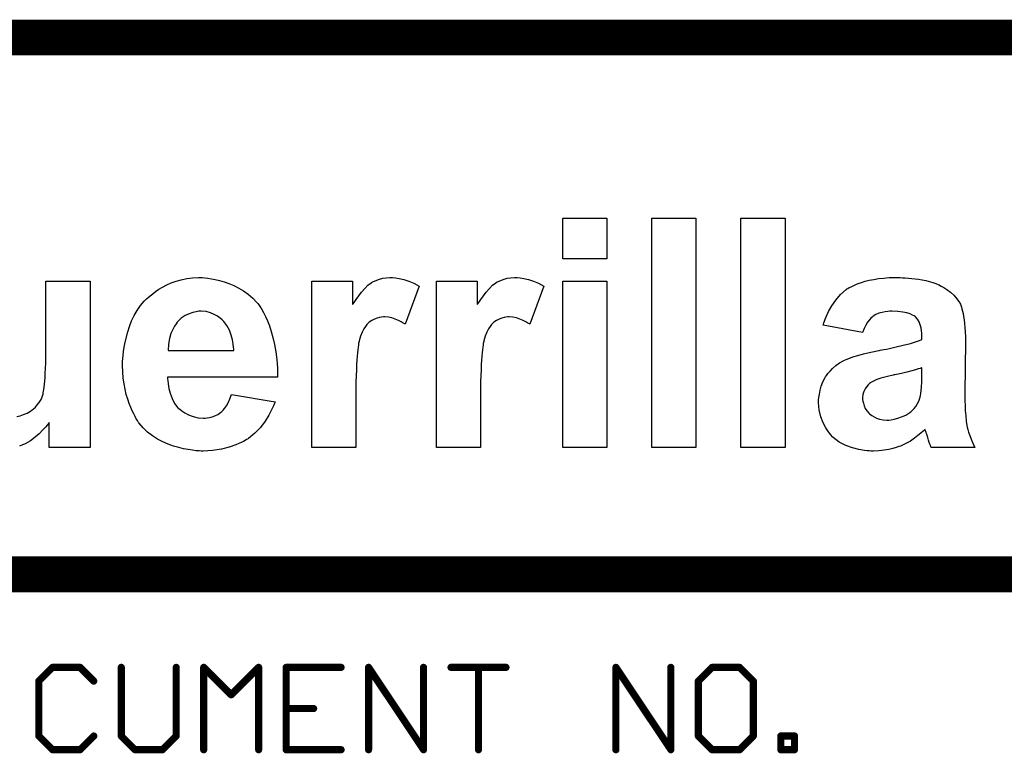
# Model space of a CAD drawing. Extents: x -2 to 8.5, y -2.9 to 5.2.
# Tile 126 of 207: x 6.817 to 7.367, y -2.473 to -2.063. Entities that reach past the tile are written whole.
import ezdxf

# ---------------------------------------------------------------- set-up
doc = ezdxf.new("R2010")
doc.units = 0
doc.layers.get('0').update_dxf_attribs({"linetype": 'CONTINUOUS'})
doc.layers.add('acc-ni-360-20-out-a_document', color=1, linetype='CONTINUOUS')

# ---------------------------------------------------------------- blocks, each defined once
blk = doc.blocks.new('D38')
at = {"const_width": 0.001}
blk.add_lwpolyline([(-0.0005, 0, 1), (0.0005, 0, 1)], format="xyb", close=True, dxfattribs=at)
blk = doc.blocks.new('D40')
at = {"const_width": 0.002}
blk.add_lwpolyline([(-0.001, 0, 1), (0.001, 0, 1)], format="xyb", close=True, dxfattribs=at)

msp = doc.modelspace()

# ---------------------------------------------------------------- linework, layer by layer
at = {"layer": 'acc-ni-360-20-out-a_document', "color": 1}
for points, const_width in [([(5.933818, -2.0732), (8.533818, -2.0732)], 0.02), ([(6.633818, -2.3732), (8.133818, -2.3732)], 0.02), ([(6.827896, -2.432834), (6.83557, -2.425161)], 0.004), ([(6.83557, -2.425161), (6.850916, -2.425161)], 0.004), ([(6.83557, -2.424161), (6.83557, -2.424161)], 0.002), ([(6.83557, -2.424161), (6.83557, -2.424161)], 0.002), ([(6.836277, -2.425868), (6.836277, -2.425868)], 0.002), ([(6.836277, -2.425868), (6.836277, -2.425868)], 0.002), ([(6.850916, -2.425161), (6.858589, -2.432834)], 0.004), ([(6.851623, -2.424454), (6.851623, -2.424454)], 0.002), ([(6.851623, -2.424454), (6.851623, -2.424454)], 0.002), ([(6.873936, -2.463527), (6.873936, -2.425161)], 0.004), ([(6.874936, -2.425161), (6.874936, -2.425161)], 0.002), ([(6.874936, -2.425161), (6.874936, -2.425161)], 0.002), ([(6.904629, -2.463527), (6.904629, -2.425161)], 0.004), ([(6.905629, -2.425161), (6.905629, -2.425161)], 0.002), ([(6.905629, -2.425161), (6.905629, -2.425161)], 0.002), ([(6.919975, -2.4712), (6.919975, -2.425161)], 0.004), ([(6.919975, -2.425161), (6.935321, -2.440507)], 0.004), ([(6.920682, -2.424454), (6.920682, -2.424454)], 0.002), ([(6.920682, -2.424454), (6.920682, -2.424454)], 0.002), ([(6.920975, -2.425161), (6.920975, -2.425161)], 0.002), ([(6.920975, -2.425161), (6.920975, -2.425161)], 0.002), ([(6.935321, -2.440507), (6.950668, -2.425161)], 0.004), ([(6.950668, -2.4712), (6.950668, -2.425161)], 0.004), ([(6.951375, -2.425868), (6.951375, -2.425868)], 0.002), ([(6.951375, -2.425868), (6.951375, -2.425868)], 0.002), ([(6.951668, -2.425161), (6.951668, -2.425161)], 0.002), ([(6.951668, -2.425161), (6.951668, -2.425161)], 0.002), ([(6.966014, -2.425161), (6.996707, -2.425161)], 0.004), ([(6.966014, -2.4712), (6.966014, -2.425161)], 0.004), ([(6.966014, -2.424161), (6.966014, -2.424161)], 0.002), ([(6.966014, -2.424161), (6.966014, -2.424161)], 0.002), ([(6.967014, -2.425161), (6.967014, -2.425161)], 0.002), ([(6.967014, -2.425161), (6.967014, -2.425161)], 0.002), ([(7.012053, -2.425161), (7.042746, -2.4712)], 0.004), ([(7.012053, -2.4712), (7.012053, -2.425161)], 0.004), ([(7.012886, -2.424606), (7.012886, -2.424606)], 0.002), ([(7.012886, -2.424606), (7.012886, -2.424606)], 0.002), ([(7.013053, -2.425161), (7.013053, -2.425161)], 0.002), ([(7.013053, -2.425161), (7.013053, -2.425161)], 0.002), ([(7.042746, -2.4712), (7.042746, -2.425161)], 0.004), ([(7.043746, -2.425161), (7.043746, -2.425161)], 0.002), ([(7.043746, -2.425161), (7.043746, -2.425161)], 0.002), ([(7.058093, -2.425161), (7.088786, -2.425161)], 0.004), ([(7.058093, -2.424161), (7.058093, -2.424161)], 0.002), ([(7.058093, -2.424161), (7.058093, -2.424161)], 0.002), ([(7.073439, -2.4712), (7.073439, -2.425161)], 0.004), ([(7.074439, -2.425161), (7.074439, -2.425161)], 0.002), ([(7.074439, -2.425161), (7.074439, -2.425161)], 0.002), ([(7.150171, -2.4712), (7.150171, -2.425161)], 0.004), ([(7.150171, -2.425161), (7.180864, -2.4712)], 0.004), ([(7.151003, -2.424606), (7.151003, -2.424606)], 0.002), ([(7.151003, -2.424606), (7.151003, -2.424606)], 0.002), ([(7.151171, -2.425161), (7.151171, -2.425161)], 0.002), ([(7.151171, -2.425161), (7.151171, -2.425161)], 0.002), ([(7.180864, -2.4712), (7.180864, -2.425161)], 0.004), ([(7.181864, -2.425161), (7.181864, -2.425161)], 0.002), ([(7.181864, -2.425161), (7.181864, -2.425161)], 0.002), ([(7.19621, -2.432834), (7.203884, -2.425161)], 0.004), ([(7.203884, -2.425161), (7.21923, -2.425161)], 0.004), ([(7.203884, -2.424161), (7.203884, -2.424161)], 0.002), ([(7.203884, -2.424161), (7.203884, -2.424161)], 0.002), ([(7.204591, -2.425868), (7.204591, -2.425868)], 0.002), ([(7.204591, -2.425868), (7.204591, -2.425868)], 0.002), ([(7.21923, -2.425161), (7.226903, -2.432834)], 0.004), ([(7.219937, -2.424454), (7.219937, -2.424454)], 0.002), ([(7.219937, -2.424454), (7.219937, -2.424454)], 0.002), ([(6.850916, -2.426161), (6.850916, -2.426161)], 0.002), ([(6.850916, -2.426161), (6.850916, -2.426161)], 0.002), ([(6.996707, -2.426161), (6.996707, -2.426161)], 0.002), ([(6.996707, -2.426161), (6.996707, -2.426161)], 0.002), ([(7.088786, -2.426161), (7.088786, -2.426161)], 0.002), ([(7.088786, -2.426161), (7.088786, -2.426161)], 0.002), ([(7.21923, -2.426161), (7.21923, -2.426161)], 0.002), ([(7.21923, -2.426161), (7.21923, -2.426161)], 0.002), ([(6.827896, -2.463527), (6.827896, -2.432834)], 0.004), ([(6.827189, -2.432127), (6.827189, -2.432127)], 0.002), ([(6.827189, -2.432127), (6.827189, -2.432127)], 0.002), ([(6.828896, -2.432834), (6.828896, -2.432834)], 0.002), ([(6.828896, -2.432834), (6.828896, -2.432834)], 0.002), ([(6.857882, -2.433541), (6.857882, -2.433541)], 0.002), ([(6.857882, -2.433541), (6.857882, -2.433541)], 0.002), ([(7.19621, -2.463527), (7.19621, -2.432834)], 0.004), ([(7.195503, -2.432127), (7.195503, -2.432127)], 0.002), ([(7.195503, -2.432127), (7.195503, -2.432127)], 0.002), ([(7.19721, -2.432834), (7.19721, -2.432834)], 0.002), ([(7.19721, -2.432834), (7.19721, -2.432834)], 0.002), ([(7.226903, -2.463527), (7.226903, -2.432834)], 0.004), ([(7.226196, -2.433541), (7.226196, -2.433541)], 0.002), ([(7.226196, -2.433541), (7.226196, -2.433541)], 0.002), ([(7.227903, -2.432834), (7.227903, -2.432834)], 0.002), ([(7.227903, -2.432834), (7.227903, -2.432834)], 0.002), ([(6.934614, -2.4398), (6.934614, -2.4398)], 0.002), ([(6.934614, -2.4398), (6.934614, -2.4398)], 0.002), ([(6.934614, -2.441214), (6.934614, -2.441214)], 0.002), ([(6.934614, -2.441214), (6.934614, -2.441214)], 0.002), ([(6.966014, -2.44818), (6.981361, -2.44818)], 0.004), ([(6.966014, -2.44718), (6.966014, -2.44718)], 0.002), ([(6.966014, -2.44718), (6.966014, -2.44718)], 0.002), ([(6.981361, -2.44918), (6.981361, -2.44918)], 0.002), ([(6.981361, -2.44918), (6.981361, -2.44918)], 0.002), ([(6.827896, -2.463527), (6.83557, -2.4712)], 0.004), ([(6.826896, -2.463527), (6.826896, -2.463527)], 0.002), ([(6.826896, -2.463527), (6.826896, -2.463527)], 0.002), ([(6.828604, -2.46282), (6.828604, -2.46282)], 0.002), ([(6.828604, -2.46282), (6.828604, -2.46282)], 0.002), ([(6.850916, -2.4712), (6.858589, -2.463527)], 0.004), ([(6.859296, -2.464234), (6.859296, -2.464234)], 0.002), ([(6.859296, -2.464234), (6.859296, -2.464234)], 0.002), ([(6.873936, -2.463527), (6.881609, -2.4712)], 0.004), ([(6.872936, -2.463527), (6.872936, -2.463527)], 0.002), ([(6.872936, -2.463527), (6.872936, -2.463527)], 0.002), ([(6.874643, -2.46282), (6.874643, -2.46282)], 0.002), ([(6.874643, -2.46282), (6.874643, -2.46282)], 0.002), ([(6.896955, -2.4712), (6.904629, -2.463527)], 0.004), ([(6.903629, -2.463527), (6.903629, -2.463527)], 0.002), ([(6.903629, -2.463527), (6.903629, -2.463527)], 0.002), ([(6.905336, -2.464234), (6.905336, -2.464234)], 0.002), ([(6.905336, -2.464234), (6.905336, -2.464234)], 0.002), ([(7.19621, -2.463527), (7.203884, -2.4712)], 0.004), ([(7.19521, -2.463527), (7.19521, -2.463527)], 0.002), ([(7.19521, -2.463527), (7.19521, -2.463527)], 0.002), ([(7.196918, -2.46282), (7.196918, -2.46282)], 0.002), ([(7.196918, -2.46282), (7.196918, -2.46282)], 0.002), ([(7.21923, -2.4712), (7.226903, -2.463527)], 0.004), ([(7.225903, -2.463527), (7.225903, -2.463527)], 0.002), ([(7.225903, -2.463527), (7.225903, -2.463527)], 0.002), ([(7.22761, -2.464234), (7.22761, -2.464234)], 0.002), ([(7.22761, -2.464234), (7.22761, -2.464234)], 0.002), ([(7.24225, -2.4712), (7.24225, -2.463527)], 0.004), ([(7.24225, -2.463527), (7.249923, -2.463527)], 0.004), ([(7.24225, -2.462527), (7.24225, -2.462527)], 0.002), ([(7.24225, -2.462527), (7.24225, -2.462527)], 0.002), ([(7.24325, -2.463527), (7.24325, -2.463527)], 0.002), ([(7.24325, -2.463527), (7.24325, -2.463527)], 0.002), ([(7.249923, -2.4712), (7.249923, -2.463527)], 0.004), ([(7.250923, -2.463527), (7.250923, -2.463527)], 0.002), ([(7.250923, -2.463527), (7.250923, -2.463527)], 0.002), ([(7.249923, -2.464527), (7.249923, -2.464527)], 0.002), ([(7.249923, -2.464527), (7.249923, -2.464527)], 0.002), ([(6.83557, -2.4712), (6.850916, -2.4712)], 0.004), ([(6.834862, -2.471907), (6.834862, -2.471907)], 0.002), ([(6.834862, -2.471907), (6.834862, -2.471907)], 0.002), ([(6.83557, -2.4702), (6.83557, -2.4702)], 0.002), ([(6.83557, -2.4702), (6.83557, -2.4702)], 0.002), ([(6.850209, -2.470493), (6.850209, -2.470493)], 0.002), ([(6.850209, -2.470493), (6.850209, -2.470493)], 0.002), ([(6.850916, -2.4722), (6.850916, -2.4722)], 0.002), ([(6.850916, -2.4722), (6.850916, -2.4722)], 0.002), ([(6.881609, -2.4712), (6.896955, -2.4712)], 0.004), ([(6.880902, -2.471907), (6.880902, -2.471907)], 0.002), ([(6.880902, -2.471907), (6.880902, -2.471907)], 0.002), ([(6.881609, -2.4702), (6.881609, -2.4702)], 0.002), ([(6.881609, -2.4702), (6.881609, -2.4702)], 0.002), ([(6.896248, -2.470493), (6.896248, -2.470493)], 0.002), ([(6.896248, -2.470493), (6.896248, -2.470493)], 0.002), ([(6.896955, -2.4722), (6.896955, -2.4722)], 0.002), ([(6.896955, -2.4722), (6.896955, -2.4722)], 0.002), ([(6.918975, -2.4712), (6.918975, -2.4712)], 0.002), ([(6.918975, -2.4712), (6.918975, -2.4712)], 0.002), ([(6.949668, -2.4712), (6.949668, -2.4712)], 0.002), ([(6.949668, -2.4712), (6.949668, -2.4712)], 0.002), ([(6.966014, -2.4712), (6.996707, -2.4712)], 0.004), ([(6.965014, -2.4712), (6.965014, -2.4712)], 0.002), ([(6.965014, -2.4712), (6.965014, -2.4712)], 0.002), ([(6.966014, -2.4702), (6.966014, -2.4702)], 0.002), ([(6.966014, -2.4702), (6.966014, -2.4702)], 0.002), ([(6.996707, -2.4722), (6.996707, -2.4722)], 0.002), ([(6.996707, -2.4722), (6.996707, -2.4722)], 0.002), ([(7.011053, -2.4712), (7.011053, -2.4712)], 0.002), ([(7.011053, -2.4712), (7.011053, -2.4712)], 0.002), ([(7.041746, -2.4712), (7.041746, -2.4712)], 0.002), ([(7.041746, -2.4712), (7.041746, -2.4712)], 0.002), ([(7.041914, -2.471755), (7.041914, -2.471755)], 0.002), ([(7.041914, -2.471755), (7.041914, -2.471755)], 0.002), ([(7.072439, -2.4712), (7.072439, -2.4712)], 0.002), ([(7.072439, -2.4712), (7.072439, -2.4712)], 0.002), ([(7.149171, -2.4712), (7.149171, -2.4712)], 0.002), ([(7.149171, -2.4712), (7.149171, -2.4712)], 0.002), ([(7.179864, -2.4712), (7.179864, -2.4712)], 0.002), ([(7.179864, -2.4712), (7.179864, -2.4712)], 0.002), ([(7.180032, -2.471755), (7.180032, -2.471755)], 0.002), ([(7.180032, -2.471755), (7.180032, -2.471755)], 0.002), ([(7.203884, -2.4712), (7.21923, -2.4712)], 0.004), ([(7.203176, -2.471907), (7.203176, -2.471907)], 0.002), ([(7.203176, -2.471907), (7.203176, -2.471907)], 0.002), ([(7.203884, -2.4702), (7.203884, -2.4702)], 0.002), ([(7.203884, -2.4702), (7.203884, -2.4702)], 0.002), ([(7.218523, -2.470493), (7.218523, -2.470493)], 0.002), ([(7.218523, -2.470493), (7.218523, -2.470493)], 0.002), ([(7.21923, -2.4722), (7.21923, -2.4722)], 0.002), ([(7.21923, -2.4722), (7.21923, -2.4722)], 0.002), ([(7.24225, -2.4712), (7.249923, -2.4712)], 0.004), ([(7.24125, -2.4712), (7.24125, -2.4712)], 0.002), ([(7.24125, -2.4712), (7.24125, -2.4712)], 0.002), ([(7.24225, -2.4702), (7.24225, -2.4702)], 0.002), ([(7.24225, -2.4702), (7.24225, -2.4702)], 0.002), ([(7.248923, -2.4712), (7.248923, -2.4712)], 0.002), ([(7.248923, -2.4712), (7.248923, -2.4712)], 0.002), ([(7.249923, -2.4722), (7.249923, -2.4722)], 0.002), ([(7.249923, -2.4722), (7.249923, -2.4722)], 0.002)]:
    msp.add_lwpolyline(points, dxfattribs=dict(at, const_width=const_width))
for points in [[(7.145062, -2.196923), (7.120444, -2.196923), (7.120444, -2.174155), (7.145062, -2.174155), (7.145062, -2.196923)], [(7.194854, -2.302244), (7.170235, -2.302244), (7.170235, -2.174155), (7.194854, -2.174155), (7.194854, -2.302244)], [(7.244646, -2.302244), (7.220027, -2.302244), (7.220027, -2.174155), (7.244646, -2.174155), (7.244646, -2.302244)], [(6.815584, -2.28503), (6.817435, -2.28466), (6.819286, -2.28392), (6.821322, -2.283179), (6.823173, -2.282069), (6.823358, -2.281884), (6.823913, -2.281513), (6.824839, -2.280773), (6.825949, -2.279662), (6.82706, -2.278367), (6.828171, -2.277071), (6.829281, -2.275405), (6.830022, -2.273554), (6.830022, -2.273369), (6.830392, -2.272443), (6.830392, -2.271703), (6.830577, -2.270778), (6.830762, -2.269852), (6.830947, -2.268556), (6.831132, -2.26689), (6.831317, -2.265225), (6.831502, -2.263189), (6.831502, -2.260782), (6.831688, -2.258191), (6.831873, -2.255229), (6.831873, -2.252082), (6.831873, -2.248566), (6.831873, -2.209324), (6.856491, -2.209324), (6.856491, -2.302245)], [(6.920536, -2.207473), (6.922202, -2.207658), (6.924238, -2.208029), (6.926459, -2.208399), (6.928865, -2.208954), (6.931457, -2.209695), (6.934048, -2.21062), (6.936824, -2.211731), (6.939601, -2.213211), (6.942192, -2.214692), (6.944784, -2.216543), (6.947375, -2.218764), (6.949596, -2.221171), (6.949781, -2.221356), (6.950152, -2.221726), (6.950707, -2.222651), (6.951447, -2.223762), (6.952373, -2.225243), (6.953298, -2.226909), (6.954409, -2.22913), (6.95552, -2.231536), (6.95663, -2.234313), (6.957741, -2.237459), (6.958666, -2.240791), (6.959592, -2.244678), (6.960332, -2.248751), (6.960887, -2.253193), (6.961258, -2.25782), (6.961258, -2.263003), (6.899804, -2.263003), (6.899804, -2.263189), (6.899804, -2.263559), (6.899804, -2.264114), (6.899989, -2.264854), (6.900175, -2.266705), (6.900545, -2.269297), (6.901285, -2.271888), (6.902396, -2.27485), (6.903691, -2.277626), (6.905542, -2.280033), (6.905728, -2.280218), (6.906653, -2.280958), (6.907764, -2.281884), (6.90943, -2.282994), (6.911466, -2.284105), (6.914057, -2.28503), (6.916834, -2.285771), (6.919795, -2.285956), (6.920721, -2.285956), (6.921831, -2.285771), (6.923127, -2.285586), (6.924608, -2.285215), (6.926274, -2.28466), (6.92794, -2.28392), (6.92942, -2.282809), (6.929605, -2.282624), (6.930161, -2.282254), (6.930901, -2.281513), (6.931642, -2.280403), (6.932752, -2.278922), (6.933678, -2.277256), (6.934603, -2.275035), (6.935529, -2.272628), (6.959962, -2.276701), (6.959962, -2.276886), (6.959777, -2.277256), (6.959407, -2.277996), (6.959036, -2.278922), (6.958481, -2.280032), (6.957926, -2.281328), (6.95626, -2.28429), (6.954224, -2.287622), (6.951632, -2.291139), (6.948486, -2.294285), (6.944969, -2.297247), (6.944784, -2.297247), (6.944599, -2.297617), (6.943858, -2.297802), (6.943118, -2.298357), (6.942192, -2.298913), (6.940897, -2.299468), (6.939601, -2.300023), (6.937935, -2.300764), (6.934233, -2.302059), (6.929976, -2.30317), (6.924978, -2.30391), (6.91961, -2.304281), (6.918499, -2.304281), (6.917389, -2.304095), (6.915723, -2.304095), (6.913687, -2.303725), (6.911281, -2.303355), (6.908689, -2.302985), (6.906098, -2.302245), (6.903136, -2.301504), (6.900175, -2.300394), (6.897213, -2.299098), (6.894251, -2.297617), (6.89129, -2.295766), (6.888513, -2.29373), (6.886107, -2.291324), (6.883701, -2.288547), (6.883516, -2.288362), (6.883331, -2.287992), (6.88296, -2.287251), (6.88222, -2.286326), (6.881665, -2.28503), (6.880924, -2.28355), (6.879999, -2.281884), (6.879258, -2.279847), (6.878333, -2.277626), (6.877592, -2.27522), (6.876667, -2.272629), (6.876112, -2.269667), (6.875556, -2.266705), (6.875001, -2.263559), (6.874816, -2.260042), (6.874631, -2.256525), (6.874631, -2.25634), (6.874631, -2.255599), (6.874631, -2.254304), (6.874816, -2.252638), (6.875001, -2.250787), (6.875186, -2.248566), (6.875556, -2.246159), (6.876112, -2.243383), (6.877592, -2.237645), (6.878518, -2.234683), (6.879628, -2.231536), (6.881109, -2.228575), (6.882775, -2.225798), (6.884626, -2.223022), (6.886662, -2.22043), (6.886847, -2.220245), (6.887218, -2.219875), (6.887958, -2.219135), (6.888883, -2.218394), (6.889994, -2.217469), (6.891475, -2.216358), (6.893141, -2.215062), (6.894992, -2.213767), (6.897028, -2.212656), (6.899434, -2.21136), (6.901841, -2.21025), (6.904617, -2.209324), (6.907394, -2.208584), (6.91054, -2.207844), (6.913687, -2.207473), (6.917019, -2.207288), (6.919055, -2.207288), (6.920536, -2.207473)], [(7.027153, -2.207473), (7.029189, -2.207843), (7.031781, -2.208399), (7.034557, -2.209324), (7.037334, -2.210435), (7.040295, -2.212101), (7.032521, -2.233387), (7.032336, -2.233202), (7.03141, -2.232832), (7.0303, -2.232092), (7.028819, -2.231351), (7.026968, -2.230611), (7.025117, -2.22987), (7.023081, -2.2295), (7.021045, -2.229315), (7.020305, -2.229315), (7.019194, -2.2295), (7.018083, -2.229685), (7.016788, -2.230055), (7.015307, -2.230611), (7.013826, -2.231351), (7.012345, -2.232277), (7.01216, -2.232462), (7.01179, -2.232832), (7.01105, -2.233572), (7.010309, -2.234683), (7.009384, -2.235979), (7.008458, -2.23783), (7.007533, -2.240051), (7.006792, -2.242642), (7.006792, -2.243012), (7.006607, -2.243568), (7.006422, -2.244123), (7.006422, -2.245049), (7.006237, -2.246159), (7.006052, -2.24764), (7.005867, -2.249306), (7.005682, -2.251157), (7.005497, -2.253563), (7.005311, -2.25597), (7.005311, -2.258931), (7.005126, -2.262078), (7.004941, -2.265595), (7.004941, -2.269482), (7.004941, -2.273739), (7.004941, -2.302244), (6.980323, -2.302244), (6.980323, -2.209324), (7.00309, -2.209324), (7.00309, -2.222466), (7.003275, -2.222281), (7.004016, -2.221171), (7.005126, -2.219505), (7.006607, -2.217469), (7.008088, -2.215433), (7.009939, -2.213396), (7.011605, -2.211546), (7.013456, -2.21025), (7.013641, -2.210065), (7.014196, -2.209695), (7.015307, -2.209324), (7.016602, -2.208769), (7.018083, -2.208214), (7.019934, -2.207658), (7.021785, -2.207473), (7.024007, -2.207288), (7.025487, -2.207288), (7.027153, -2.207473)], [(7.096751, -2.207473), (7.098787, -2.207843), (7.101378, -2.208399), (7.104155, -2.209324), (7.106931, -2.210435), (7.109893, -2.212101), (7.102119, -2.233387), (7.101934, -2.233202), (7.101008, -2.232832), (7.099898, -2.232092), (7.098417, -2.231351), (7.096566, -2.230611), (7.094715, -2.22987), (7.092679, -2.2295), (7.090642, -2.229315), (7.089902, -2.229315), (7.088792, -2.2295), (7.087681, -2.229685), (7.086385, -2.230055), (7.084904, -2.230611), (7.083424, -2.231351), (7.081943, -2.232277), (7.081758, -2.232462), (7.081387, -2.232832), (7.080647, -2.233572), (7.079907, -2.234683), (7.078981, -2.235979), (7.078056, -2.23783), (7.07713, -2.240051), (7.07639, -2.242642), (7.07639, -2.243012), (7.076205, -2.243568), (7.07602, -2.244123), (7.07602, -2.245049), (7.075834, -2.246159), (7.075649, -2.24764), (7.075464, -2.249306), (7.075279, -2.251157), (7.075094, -2.253563), (7.074909, -2.25597), (7.074909, -2.258931), (7.074724, -2.262078), (7.074539, -2.265595), (7.074539, -2.269482), (7.074539, -2.273739), (7.074539, -2.302244), (7.049921, -2.302244), (7.049921, -2.209324), (7.072688, -2.209324), (7.072688, -2.222466), (7.072873, -2.222281), (7.073613, -2.221171), (7.074724, -2.219505), (7.076205, -2.217469), (7.077685, -2.215433), (7.079537, -2.213396), (7.081202, -2.211546), (7.083053, -2.21025), (7.083239, -2.210065), (7.083794, -2.209695), (7.084904, -2.209324), (7.0862, -2.208769), (7.087681, -2.208214), (7.089532, -2.207658), (7.091383, -2.207473), (7.093604, -2.207288), (7.095085, -2.207288), (7.096751, -2.207473)], [(7.145062, -2.302244), (7.120444, -2.302244), (7.120444, -2.209324), (7.145062, -2.209324), (7.145062, -2.302244)], [(7.310171, -2.207473), (7.311652, -2.207473), (7.315354, -2.207843), (7.319241, -2.208214), (7.323313, -2.208954), (7.3272, -2.210065), (7.328866, -2.21062), (7.330532, -2.21136), (7.330717, -2.21136), (7.330902, -2.211546), (7.331828, -2.212101), (7.333309, -2.212841), (7.334975, -2.213952), (7.337011, -2.215433), (7.338862, -2.217099), (7.340528, -2.219135), (7.342008, -2.221171), (7.342193, -2.221541), (7.342564, -2.222281), (7.343119, -2.223947), (7.343304, -2.224873), (7.343674, -2.226168), (7.344044, -2.227464), (7.34423, -2.22913), (7.3446, -2.230981), (7.344785, -2.233017), (7.34497, -2.235238), (7.345155, -2.237645), (7.34534, -2.240236), (7.34534, -2.243198), (7.34497, -2.271888), (7.34497, -2.272073), (7.34497, -2.272443), (7.34497, -2.272999), (7.34497, -2.273924), (7.34497, -2.276145), (7.345155, -2.278737), (7.345155, -2.281698), (7.345525, -2.28466), (7.34571, -2.287622), (7.346081, -2.290028), (7.346081, -2.290213), (7.346266, -2.290953), (7.346636, -2.292249), (7.347006, -2.29373), (7.347746, -2.295581), (7.348487, -2.297617), (7.349412, -2.299838), (7.350523, -2.302244), (7.326275, -2.302244), (7.326275, -2.302059), (7.32609, -2.301874), (7.325905, -2.301134), (7.325534, -2.300394), (7.325164, -2.299468), (7.324794, -2.298172), (7.324424, -2.296691), (7.323868, -2.295026), (7.323868, -2.29484), (7.323683, -2.294655), (7.323498, -2.293915), (7.323128, -2.29299), (7.322943, -2.292249), (7.322573, -2.292434), (7.321832, -2.293175), (7.320537, -2.294285), (7.318871, -2.295581), (7.316835, -2.297062), (7.314614, -2.298728), (7.312022, -2.300023), (7.309431, -2.301319), (7.30906, -2.301504), (7.308135, -2.301689), (7.306654, -2.302244), (7.304803, -2.3028), (7.302582, -2.303355), (7.299991, -2.303725), (7.297029, -2.304095), (7.294067, -2.304281), (7.292772, -2.304281), (7.291661, -2.304095), (7.290551, -2.304095), (7.28907, -2.30391), (7.285923, -2.303355), (7.282221, -2.30243), (7.278519, -2.301134), (7.274817, -2.299283), (7.271485, -2.296691), (7.271485, -2.296506), (7.271115, -2.296321), (7.27019, -2.295211), (7.268894, -2.293545), (7.267413, -2.291324), (7.265932, -2.288547), (7.264636, -2.285215), (7.263711, -2.281328), (7.263526, -2.279292), (7.263341, -2.277071), (7.263341, -2.276701), (7.263341, -2.275775), (7.263526, -2.274294), (7.263896, -2.272443), (7.264266, -2.270222), (7.264822, -2.268001), (7.265747, -2.265595), (7.267043, -2.263188), (7.267228, -2.262818), (7.267783, -2.262078), (7.268524, -2.260967), (7.269819, -2.259671), (7.271115, -2.258191), (7.272966, -2.256525), (7.275002, -2.255044), (7.277408, -2.253748), (7.277779, -2.253563), (7.278704, -2.253193), (7.280185, -2.252638), (7.282406, -2.251712), (7.285183, -2.250787), (7.288514, -2.249861), (7.292587, -2.248936), (7.297029, -2.24801), (7.297214, -2.24801), (7.297769, -2.247825), (7.298695, -2.24764), (7.299806, -2.247455), (7.301286, -2.24727), (7.302952, -2.2469), (7.306654, -2.245974), (7.310541, -2.245049), (7.314614, -2.244123), (7.31813, -2.243012), (7.319796, -2.242457), (7.321092, -2.241902), (7.321092, -2.239496), (7.321092, -2.239125), (7.321092, -2.238385), (7.320907, -2.237089), (7.320722, -2.235423), (7.320167, -2.233758), (7.319611, -2.232092), (7.318686, -2.230611), (7.31739, -2.229315), (7.317205, -2.22913), (7.31665, -2.22876), (7.315724, -2.22839), (7.314428, -2.227649), (7.312577, -2.227094), (7.310356, -2.226724), (7.30758, -2.226354), (7.304248, -2.226168), (7.303137, -2.226168), (7.302027, -2.226354), (7.300546, -2.226539), (7.29888, -2.226909), (7.297029, -2.227279), (7.295363, -2.228019), (7.293882, -2.228945), (7.293697, -2.22913), (7.293327, -2.2295), (7.292587, -2.230055), (7.291846, -2.230981), (7.290736, -2.232277), (7.28981, -2.233943), (7.288885, -2.235794), (7.287959, -2.238015), (7.265932, -2.233943), (7.265932, -2.233758), (7.266117, -2.233387), (7.266302, -2.232647), (7.266673, -2.231721), (7.267043, -2.230611), (7.267598, -2.229315), (7.268894, -2.226354), (7.270745, -2.223207), (7.272966, -2.219875), (7.275557, -2.216728), (7.278704, -2.213952), (7.278889, -2.213952), (7.279074, -2.213582), (7.27963, -2.213396), (7.28037, -2.212841), (7.281481, -2.212471), (7.282591, -2.211916), (7.284072, -2.211175), (7.285553, -2.21062), (7.287404, -2.210065), (7.28944, -2.209324), (7.291661, -2.208769), (7.294252, -2.208399), (7.296844, -2.207843), (7.299806, -2.207658), (7.302767, -2.207288), (7.308875, -2.207288), (7.310171, -2.207473)], [(6.918499, -2.226168), (6.917204, -2.226168), (6.915723, -2.226539), (6.913872, -2.226909), (6.911836, -2.227649), (6.909615, -2.228575), (6.907394, -2.230056), (6.905357, -2.232092), (6.905172, -2.232277), (6.904617, -2.233202), (6.903691, -2.234498), (6.902766, -2.236349), (6.901655, -2.23857), (6.900915, -2.241347), (6.90036, -2.244493), (6.900175, -2.24801), (6.936824, -2.24801), (6.936824, -2.247825), (6.936824, -2.247455), (6.936824, -2.247085), (6.936639, -2.246344), (6.936454, -2.244308), (6.936084, -2.242087), (6.935344, -2.239496), (6.934418, -2.236719), (6.932937, -2.234128), (6.931271, -2.231907), (6.931086, -2.231721), (6.930346, -2.230981), (6.929235, -2.230055), (6.927755, -2.228945), (6.925904, -2.228019), (6.923682, -2.227094), (6.921276, -2.226354), (6.918499, -2.226168)], [(7.321092, -2.25782), (7.320907, -2.25782), (7.320167, -2.258191), (7.319056, -2.258376), (7.31739, -2.258931), (7.315354, -2.259486), (7.312577, -2.260227), (7.309616, -2.260967), (7.305914, -2.261708), (7.305544, -2.261708), (7.304988, -2.261893), (7.304248, -2.262078), (7.302582, -2.262448), (7.300361, -2.263003), (7.29814, -2.263559), (7.295918, -2.264299), (7.294067, -2.265224), (7.292587, -2.265965), (7.292401, -2.26615), (7.291846, -2.26652), (7.291106, -2.267261), (7.290365, -2.268186), (7.28944, -2.269482), (7.288699, -2.270963), (7.288144, -2.272628), (7.287959, -2.274479), (7.287959, -2.274665), (7.287959, -2.275405), (7.288144, -2.276331), (7.288514, -2.277441), (7.288885, -2.278922), (7.28944, -2.280403), (7.290365, -2.281883), (7.291661, -2.283364), (7.291846, -2.283549), (7.292401, -2.28392), (7.293142, -2.284475), (7.294438, -2.285215), (7.295733, -2.285956), (7.297399, -2.286511), (7.299435, -2.286881), (7.301471, -2.287066), (7.302582, -2.287066), (7.303878, -2.286881), (7.305544, -2.286511), (7.30758, -2.285956), (7.309616, -2.285215), (7.312022, -2.28429), (7.314243, -2.282809), (7.314428, -2.282624), (7.314984, -2.282254), (7.315724, -2.281513), (7.31665, -2.280588), (7.317575, -2.279292), (7.318501, -2.277996), (7.319426, -2.276331), (7.319981, -2.274665), (7.319981, -2.274479), (7.320167, -2.274109), (7.320352, -2.273184), (7.320537, -2.272073), (7.320722, -2.270407), (7.320907, -2.268371), (7.321092, -2.26578), (7.321092, -2.262818), (7.321092, -2.25782)], [(6.856491, -2.302245), (6.833724, -2.302245), (6.833724, -2.288362), (6.833539, -2.288732), (6.832798, -2.289658), (6.831688, -2.290954), (6.830022, -2.292619), (6.828171, -2.294655), (6.825764, -2.296506), (6.823173, -2.298543), (6.820211, -2.300209), (6.819841, -2.300394), (6.818731, -2.300764), (6.817065, -2.301504)]]:
    msp.add_lwpolyline(points, dxfattribs=at)
at = {"layer": 'acc-ni-360-20-out-a_document', "color": 1, "const_width": 0.002}
for points in [[(6.83557, -2.424161, 1), (6.83557, -2.426161)], [(6.836277, -2.425868, 0.999854), (6.834862, -2.424454)], [(6.851623, -2.424454, 1), (6.850209, -2.425868)], [(6.850916, -2.426161, 1), (6.850916, -2.424161)], [(6.874936, -2.425161, 1), (6.872936, -2.425161)], [(6.905629, -2.425161, 1), (6.903629, -2.425161)], [(6.920975, -2.425161, 1), (6.918975, -2.425161)], [(6.920682, -2.424454, 1), (6.919268, -2.425868)], [(6.951668, -2.425161, 1), (6.949668, -2.425161)], [(6.951375, -2.425868, 1), (6.949961, -2.424454)], [(6.966014, -2.424161, 1), (6.966014, -2.426161)], [(6.967014, -2.425161, 1), (6.965014, -2.425161)], [(6.996707, -2.426161, 1), (6.996707, -2.424161)], [(7.012886, -2.424606, 1.000014), (7.011221, -2.425715)], [(7.013053, -2.425161, 1), (7.011053, -2.425161)], [(7.043746, -2.425161, 1), (7.041746, -2.425161)], [(7.058093, -2.424161, 1), (7.058093, -2.426161)], [(7.074439, -2.425161, 1), (7.072439, -2.425161)], [(7.088786, -2.426161, 1), (7.088786, -2.424161)], [(7.151003, -2.424606, 1.000223), (7.149339, -2.425715)], [(7.151171, -2.425161, 1), (7.149171, -2.425161)], [(7.181864, -2.425161, 1), (7.179864, -2.425161)], [(7.203884, -2.424161, 1), (7.203884, -2.426161)], [(7.204591, -2.425868, 0.999854), (7.203176, -2.424454)], [(7.219937, -2.424454, 1), (7.218523, -2.425868)], [(7.21923, -2.426161, 1), (7.21923, -2.424161)], [(6.828896, -2.432834, 1), (6.826896, -2.432834)], [(6.827189, -2.432127, 0.999854), (6.828604, -2.433541)], [(6.857882, -2.433541, 1), (6.859296, -2.432127)], [(7.19721, -2.432834, 1), (7.19521, -2.432834)], [(7.195503, -2.432127, 0.999854), (7.196918, -2.433541)], [(7.227903, -2.432834, 1), (7.225903, -2.432834)], [(7.226196, -2.433541, 1), (7.22761, -2.432127)], [(6.934614, -2.4398, 1), (6.936028, -2.441214)], [(6.934614, -2.441214, 1), (6.936028, -2.4398)], [(6.966014, -2.44718, 1), (6.966014, -2.44918)], [(6.981361, -2.44918, 1), (6.981361, -2.44718)], [(6.828604, -2.46282, 1.000854), (6.827189, -2.464234)], [(6.826896, -2.463527, 1), (6.828896, -2.463527)], [(6.859296, -2.464234, 1), (6.857882, -2.46282)], [(6.874643, -2.46282, 1), (6.873229, -2.464234)], [(6.872936, -2.463527, 1), (6.874936, -2.463527)], [(6.903629, -2.463527, 1), (6.905629, -2.463527)], [(6.905336, -2.464234, 0.999854), (6.903921, -2.46282)], [(7.196918, -2.46282, 1.000854), (7.195503, -2.464234)], [(7.19521, -2.463527, 1), (7.19721, -2.463527)], [(7.225903, -2.463527, 1), (7.227903, -2.463527)], [(7.22761, -2.464234, 1), (7.226196, -2.46282)], [(7.24325, -2.463527, 1), (7.24125, -2.463527)], [(7.24225, -2.462527, 1), (7.24225, -2.464527)], [(7.250923, -2.463527, 1), (7.248923, -2.463527)], [(7.249923, -2.464527, 1), (7.249923, -2.462527)], [(6.83557, -2.4702, 1), (6.83557, -2.4722)], [(6.834862, -2.471907, 1.000854), (6.836277, -2.470493)], [(6.850209, -2.470493, 1), (6.851623, -2.471907)], [(6.850916, -2.4722, 1), (6.850916, -2.4702)], [(6.881609, -2.4702, 1), (6.881609, -2.4722)], [(6.880902, -2.471907, 1), (6.882316, -2.470493)], [(6.896248, -2.470493, 1), (6.897662, -2.471907)], [(6.896955, -2.4722, 1), (6.896955, -2.4702)], [(6.918975, -2.4712, 1), (6.920975, -2.4712)], [(6.949668, -2.4712, 1), (6.951668, -2.4712)], [(6.966014, -2.4702, 1), (6.966014, -2.4722)], [(6.965014, -2.4712, 1), (6.967014, -2.4712)], [(6.996707, -2.4722, 1), (6.996707, -2.4702)], [(7.011053, -2.4712, 1), (7.013053, -2.4712)], [(7.041746, -2.4712, 1), (7.043746, -2.4712)], [(7.041914, -2.471755, 1), (7.043578, -2.470645)], [(7.072439, -2.4712, 1), (7.074439, -2.4712)], [(7.149171, -2.4712, 1), (7.151171, -2.4712)], [(7.179864, -2.4712, 1), (7.181864, -2.4712)], [(7.180032, -2.471755, 1), (7.181696, -2.470645)], [(7.203884, -2.4702, 1), (7.203884, -2.4722)], [(7.203176, -2.471907, 1.000854), (7.204591, -2.470493)], [(7.218523, -2.470493, 1), (7.219937, -2.471907)], [(7.21923, -2.4722, 1), (7.21923, -2.4702)], [(7.24225, -2.4702, 1), (7.24225, -2.4722)], [(7.24125, -2.4712, 1), (7.24325, -2.4712)], [(7.248923, -2.4712, 1), (7.250923, -2.4712)], [(7.249923, -2.4722, 1), (7.249923, -2.4702)]]:
    msp.add_lwpolyline(points, format="xyb", dxfattribs=at)

# ---------------------------------------------------------------- block references
at = {"layer": 'acc-ni-360-20-out-a_document'}
for name, p in [('D40', (6.83557, -2.425161)), ('D40', (6.83557, -2.425161)), ('D38', (6.834862, -2.424454)), ('D38', (6.83557, -2.424161)), ('D38', (6.83557, -2.424161)), ('D38', (6.83557, -2.424161)), ('D38', (6.836277, -2.425868)), ('D38', (6.836277, -2.425868)), ('D38', (6.836277, -2.425868)), ('D40', (6.850916, -2.425161)), ('D40', (6.850916, -2.425161)), ('D38', (6.850209, -2.425868)), ('D38', (6.850916, -2.424161)), ('D38', (6.851623, -2.424454)), ('D38', (6.851623, -2.424454)), ('D38', (6.851623, -2.424454)), ('D40', (6.873936, -2.425161)), ('D38', (6.872936, -2.425161)), ('D38', (6.874936, -2.425161)), ('D38', (6.874936, -2.425161)), ('D38', (6.874936, -2.425161)), ('D40', (6.904629, -2.425161)), ('D38', (6.903629, -2.425161)), ('D38', (6.905629, -2.425161)), ('D38', (6.905629, -2.425161)), ('D38', (6.905629, -2.425161)), ('D40', (6.919975, -2.425161)), ('D38', (6.918975, -2.425161)), ('D38', (6.919268, -2.425868)), ('D38', (6.920682, -2.424454)), ('D38', (6.920682, -2.424454)), ('D38', (6.920682, -2.424454)), ('D38', (6.920975, -2.425161)), ('D38', (6.920975, -2.425161)), ('D38', (6.920975, -2.425161)), ('D40', (6.950668, -2.425161)), ('D40', (6.950668, -2.425161)), ('D38', (6.949668, -2.425161)), ('D38', (6.949961, -2.424454)), ('D38', (6.951375, -2.425868)), ('D38', (6.951375, -2.425868)), ('D38', (6.951375, -2.425868)), ('D38', (6.951668, -2.425161)), ('D38', (6.951668, -2.425161)), ('D38', (6.951668, -2.425161)), ('D40', (6.966014, -2.425161)), ('D40', (6.966014, -2.425161)), ('D38', (6.965014, -2.425161)), ('D38', (6.966014, -2.424161)), ('D38', (6.966014, -2.424161)), ('D38', (6.966014, -2.424161)), ('D38', (6.967014, -2.425161)), ('D38', (6.967014, -2.425161)), ('D38', (6.967014, -2.425161)), ('D40', (6.996707, -2.425161)), ('D38', (6.996707, -2.424161)), ('D40', (7.012053, -2.425161)), ('D40', (7.012053, -2.425161)), ('D38', (7.011053, -2.425161)), ('D38', (7.011221, -2.425715)), ('D38', (7.012886, -2.424606)), ('D38', (7.012886, -2.424606)), ('D38', (7.012886, -2.424606)), ('D38', (7.013053, -2.425161)), ('D38', (7.013053, -2.425161)), ('D38', (7.013053, -2.425161)), ('D40', (7.042746, -2.425161)), ('D38', (7.041746, -2.425161)), ('D38', (7.043746, -2.425161)), ('D38', (7.043746, -2.425161)), ('D38', (7.043746, -2.425161)), ('D40', (7.058093, -2.425161)), ('D38', (7.058093, -2.424161)), ('D38', (7.058093, -2.424161)), ('D38', (7.058093, -2.424161)), ('D40', (7.073439, -2.425161)), ('D38', (7.072439, -2.425161)), ('D38', (7.074439, -2.425161)), ('D38', (7.074439, -2.425161)), ('D38', (7.074439, -2.425161)), ('D40', (7.088786, -2.425161)), ('D38', (7.088786, -2.424161)), ('D40', (7.150171, -2.425161)), ('D38', (7.149171, -2.425161)), ('D38', (7.149339, -2.425715)), ('D38', (7.151003, -2.424606)), ('D38', (7.151003, -2.424606)), ('D38', (7.151003, -2.424606)), ('D38', (7.151171, -2.425161)), ('D38', (7.151171, -2.425161)), ('D38', (7.151171, -2.425161)), ('D40', (7.180864, -2.425161)), ('D38', (7.179864, -2.425161)), ('D38', (7.181864, -2.425161)), ('D38', (7.181864, -2.425161)), ('D38', (7.181864, -2.425161)), ('D40', (7.203884, -2.425161)), ('D40', (7.203884, -2.425161)), ('D38', (7.203176, -2.424454)), ('D38', (7.203884, -2.424161)), ('D38', (7.203884, -2.424161)), ('D38', (7.203884, -2.424161)), ('D38', (7.204591, -2.425868)), ('D38', (7.204591, -2.425868)), ('D38', (7.204591, -2.425868)), ('D40', (7.21923, -2.425161)), ('D40', (7.21923, -2.425161)), ('D38', (7.218523, -2.425868)), ('D38', (7.21923, -2.424161)), ('D38', (7.219937, -2.424454)), ('D38', (7.219937, -2.424454)), ('D38', (7.219937, -2.424454)), ('D38', (6.83557, -2.426161)), ('D38', (6.850916, -2.426161)), ('D38', (6.850916, -2.426161)), ('D38', (6.850916, -2.426161)), ('D38', (6.966014, -2.426161)), ('D38', (6.996707, -2.426161)), ('D38', (6.996707, -2.426161)), ('D38', (6.996707, -2.426161)), ('D38', (7.058093, -2.426161)), ('D38', (7.088786, -2.426161)), ('D38', (7.088786, -2.426161)), ('D38', (7.088786, -2.426161)), ('D38', (7.203884, -2.426161)), ('D38', (7.21923, -2.426161)), ('D38', (7.21923, -2.426161)), ('D38', (7.21923, -2.426161)), ('D40', (6.827896, -2.432834)), ('D40', (6.827896, -2.432834)), ('D38', (6.826896, -2.432834)), ('D38', (6.827189, -2.432127)), ('D38', (6.827189, -2.432127)), ('D38', (6.827189, -2.432127)), ('D38', (6.828604, -2.433541)), ('D38', (6.828896, -2.432834)), ('D38', (6.828896, -2.432834)), ('D38', (6.828896, -2.432834)), ('D40', (6.858589, -2.432834)), ('D38', (6.857882, -2.433541)), ('D38', (6.857882, -2.433541)), ('D38', (6.857882, -2.433541)), ('D38', (6.859296, -2.432127)), ('D40', (7.19621, -2.432834)), ('D40', (7.19621, -2.432834)), ('D38', (7.19521, -2.432834)), ('D38', (7.195503, -2.432127)), ('D38', (7.195503, -2.432127)), ('D38', (7.195503, -2.432127)), ('D38', (7.196918, -2.433541)), ('D38', (7.19721, -2.432834)), ('D38', (7.19721, -2.432834)), ('D38', (7.19721, -2.432834)), ('D40', (7.226903, -2.432834)), ('D40', (7.226903, -2.432834)), ('D38', (7.225903, -2.432834)), ('D38', (7.226196, -2.433541)), ('D38', (7.226196, -2.433541)), ('D38', (7.226196, -2.433541)), ('D38', (7.22761, -2.432127)), ('D38', (7.227903, -2.432834)), ('D38', (7.227903, -2.432834)), ('D38', (7.227903, -2.432834)), ('D40', (6.935321, -2.440507)), ('D38', (6.934614, -2.4398)), ('D38', (6.934614, -2.4398)), ('D38', (6.934614, -2.4398)), ('D38', (6.934614, -2.441214)), ('D38', (6.934614, -2.441214)), ('D38', (6.934614, -2.441214)), ('D38', (6.936028, -2.4398)), ('D38', (6.936028, -2.441214)), ('D40', (6.966014, -2.44818)), ('D38', (6.966014, -2.44718)), ('D38', (6.966014, -2.44718)), ('D38', (6.966014, -2.44718)), ('D40', (6.981361, -2.44818)), ('D38', (6.981361, -2.44718)), ('D38', (6.966014, -2.44918)), ('D38', (6.981361, -2.44918)), ('D38', (6.981361, -2.44918)), ('D38', (6.981361, -2.44918)), ('D40', (6.827896, -2.463527)), ('D40', (6.827896, -2.463527)), ('D38', (6.826896, -2.463527)), ('D38', (6.826896, -2.463527)), ('D38', (6.826896, -2.463527)), ('D38', (6.827189, -2.464234)), ('D38', (6.828604, -2.46282)), ('D38', (6.828604, -2.46282)), ('D38', (6.828604, -2.46282)), ('D38', (6.828896, -2.463527)), ('D40', (6.858589, -2.463527)), ('D38', (6.857882, -2.46282)), ('D38', (6.859296, -2.464234)), ('D38', (6.859296, -2.464234)), ('D38', (6.859296, -2.464234)), ('D40', (6.873936, -2.463527)), ('D40', (6.873936, -2.463527)), ('D38', (6.872936, -2.463527)), ('D38', (6.872936, -2.463527)), ('D38', (6.872936, -2.463527)), ('D38', (6.873229, -2.464234)), ('D38', (6.874643, -2.46282)), ('D38', (6.874643, -2.46282)), ('D38', (6.874643, -2.46282)), ('D38', (6.874936, -2.463527)), ('D40', (6.904629, -2.463527)), ('D38', (6.903629, -2.463527)), ('D38', (6.903629, -2.463527)), ('D38', (6.903629, -2.463527)), ('D38', (6.903921, -2.46282)), ('D38', (6.905336, -2.464234)), ('D38', (6.905336, -2.464234)), ('D38', (6.905336, -2.464234)), ('D38', (6.905629, -2.463527)), ('D40', (7.19621, -2.463527)), ('D40', (7.19621, -2.463527)), ('D38', (7.19521, -2.463527)), ('D38', (7.19521, -2.463527)), ('D38', (7.19521, -2.463527)), ('D38', (7.195503, -2.464234)), ('D38', (7.196918, -2.46282)), ('D38', (7.196918, -2.46282)), ('D38', (7.196918, -2.46282)), ('D38', (7.19721, -2.463527)), ('D40', (7.226903, -2.463527)), ('D38', (7.225903, -2.463527)), ('D38', (7.225903, -2.463527)), ('D38', (7.225903, -2.463527)), ('D38', (7.226196, -2.46282)), ('D38', (7.22761, -2.464234)), ('D38', (7.22761, -2.464234)), ('D38', (7.22761, -2.464234)), ('D38', (7.227903, -2.463527)), ('D40', (7.24225, -2.463527)), ('D38', (7.24125, -2.463527)), ('D38', (7.24225, -2.462527)), ('D38', (7.24225, -2.462527)), ('D38', (7.24225, -2.462527)), ('D38', (7.24325, -2.463527)), ('D38', (7.24325, -2.463527)), ('D38', (7.24325, -2.463527)), ('D40', (7.249923, -2.463527)), ('D40', (7.249923, -2.463527)), ('D38', (7.248923, -2.463527)), ('D38', (7.249923, -2.462527)), ('D38', (7.250923, -2.463527)), ('D38', (7.250923, -2.463527)), ('D38', (7.250923, -2.463527)), ('D38', (7.24225, -2.464527)), ('D38', (7.249923, -2.464527)), ('D38', (7.249923, -2.464527)), ('D38', (7.249923, -2.464527)), ('D40', (6.83557, -2.4712)), ('D38', (6.834862, -2.471907)), ('D38', (6.834862, -2.471907)), ('D38', (6.834862, -2.471907)), ('D38', (6.83557, -2.4702)), ('D38', (6.83557, -2.4702)), ('D38', (6.83557, -2.4702)), ('D38', (6.83557, -2.4722)), ('D38', (6.836277, -2.470493)), ('D40', (6.850916, -2.4712)), ('D38', (6.850209, -2.470493)), ('D38', (6.850209, -2.470493)), ('D38', (6.850209, -2.470493)), ('D38', (6.850916, -2.4702)), ('D38', (6.850916, -2.4722)), ('D38', (6.850916, -2.4722)), ('D38', (6.850916, -2.4722)), ('D38', (6.851623, -2.471907)), ('D40', (6.881609, -2.4712)), ('D40', (6.881609, -2.4712)), ('D38', (6.880902, -2.471907)), ('D38', (6.880902, -2.471907)), ('D38', (6.880902, -2.471907)), ('D38', (6.881609, -2.4702)), ('D38', (6.881609, -2.4702)), ('D38', (6.881609, -2.4702)), ('D38', (6.881609, -2.4722)), ('D38', (6.882316, -2.470493)), ('D40', (6.896955, -2.4712)), ('D40', (6.896955, -2.4712)), ('D38', (6.896248, -2.470493)), ('D38', (6.896248, -2.470493)), ('D38', (6.896248, -2.470493)), ('D38', (6.896955, -2.4702)), ('D38', (6.896955, -2.4722)), ('D38', (6.896955, -2.4722)), ('D38', (6.896955, -2.4722)), ('D38', (6.897662, -2.471907)), ('D40', (6.919975, -2.4712)), ('D38', (6.918975, -2.4712)), ('D38', (6.918975, -2.4712)), ('D38', (6.918975, -2.4712)), ('D38', (6.920975, -2.4712)), ('D40', (6.950668, -2.4712)), ('D38', (6.949668, -2.4712)), ('D38', (6.949668, -2.4712)), ('D38', (6.949668, -2.4712)), ('D38', (6.951668, -2.4712)), ('D40', (6.966014, -2.4712)), ('D40', (6.966014, -2.4712)), ('D38', (6.965014, -2.4712)), ('D38', (6.965014, -2.4712)), ('D38', (6.965014, -2.4712)), ('D38', (6.966014, -2.4702)), ('D38', (6.966014, -2.4702)), ('D38', (6.966014, -2.4702)), ('D38', (6.966014, -2.4722)), ('D38', (6.967014, -2.4712)), ('D40', (6.996707, -2.4712)), ('D38', (6.996707, -2.4702)), ('D38', (6.996707, -2.4722)), ('D38', (6.996707, -2.4722)), ('D38', (6.996707, -2.4722)), ('D40', (7.012053, -2.4712)), ('D38', (7.011053, -2.4712)), ('D38', (7.011053, -2.4712)), ('D38', (7.011053, -2.4712)), ('D38', (7.013053, -2.4712)), ('D40', (7.042746, -2.4712)), ('D38', (7.041746, -2.4712)), ('D38', (7.041746, -2.4712)), ('D38', (7.041746, -2.4712)), ('D38', (7.041914, -2.471755)), ('D38', (7.041914, -2.471755)), ('D38', (7.041914, -2.471755)), ('D38', (7.043578, -2.470645)), ('D38', (7.043746, -2.4712)), ('D40', (7.073439, -2.4712)), ('D38', (7.072439, -2.4712)), ('D38', (7.072439, -2.4712)), ('D38', (7.072439, -2.4712)), ('D38', (7.074439, -2.4712)), ('D40', (7.150171, -2.4712)), ('D38', (7.149171, -2.4712)), ('D38', (7.149171, -2.4712)), ('D38', (7.149171, -2.4712)), ('D38', (7.151171, -2.4712)), ('D40', (7.180864, -2.4712)), ('D38', (7.179864, -2.4712)), ('D38', (7.179864, -2.4712)), ('D38', (7.179864, -2.4712)), ('D38', (7.180032, -2.471755)), ('D38', (7.180032, -2.471755)), ('D38', (7.180032, -2.471755)), ('D38', (7.181696, -2.470645)), ('D38', (7.181864, -2.4712)), ('D40', (7.203884, -2.4712)), ('D38', (7.203176, -2.471907)), ('D38', (7.203176, -2.471907)), ('D38', (7.203176, -2.471907)), ('D38', (7.203884, -2.4702)), ('D38', (7.203884, -2.4702)), ('D38', (7.203884, -2.4702)), ('D38', (7.203884, -2.4722)), ('D38', (7.204591, -2.470493)), ('D40', (7.21923, -2.4712)), ('D40', (7.21923, -2.4712)), ('D38', (7.218523, -2.470493)), ('D38', (7.218523, -2.470493)), ('D38', (7.218523, -2.470493)), ('D38', (7.21923, -2.4702)), ('D38', (7.21923, -2.4722)), ('D38', (7.21923, -2.4722)), ('D38', (7.21923, -2.4722)), ('D38', (7.219937, -2.471907)), ('D40', (7.24225, -2.4712)), ('D40', (7.24225, -2.4712)), ('D38', (7.24125, -2.4712)), ('D38', (7.24125, -2.4712)), ('D38', (7.24125, -2.4712)), ('D38', (7.24225, -2.4702)), ('D38', (7.24225, -2.4702)), ('D38', (7.24225, -2.4702)), ('D38', (7.24225, -2.4722)), ('D38', (7.24325, -2.4712)), ('D40', (7.249923, -2.4712)), ('D40', (7.249923, -2.4712)), ('D38', (7.248923, -2.4712)), ('D38', (7.248923, -2.4712)), ('D38', (7.248923, -2.4712)), ('D38', (7.249923, -2.4702)), ('D38', (7.249923, -2.4722)), ('D38', (7.249923, -2.4722)), ('D38', (7.249923, -2.4722)), ('D38', (7.250923, -2.4712))]:
    msp.add_blockref(name, p, dxfattribs=at)

doc.saveas('drawing.dxf')
